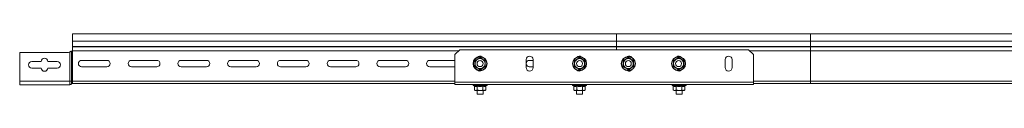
# Model space of a CAD drawing. Header units: millimetres. Extents: x 16 to 6312, y -8659 to -420.
# Tile 49 of 73: x 16 to 1006, y -481 to -420. Entities that reach past the tile are written whole.
import ezdxf

# ---------------------------------------------------------------- set-up
doc = ezdxf.new("R2010")
doc.units = ezdxf.units.MM

msp = doc.modelspace()

# ---------------------------------------------------------------- linework, layer by layer
at = {"color": 7, "linetype": 'Continuous', "lineweight": 15}
for p, q in [((616.47, -420.29), (69.47, -420.29)), ((69.47, -420.29), (69.47, -427.74)), ((811.47, -420.29), (616.47, -420.29)), ((616.47, -427.74), (616.47, -420.29)), ((1417.14, -420.29), (811.47, -420.29)), ((69.47, -427.74), (616.47, -427.74)), ((69.47, -427.74), (69.47, -433.05)), ((69.47, -433.42), (69.47, -433.05)), ((69.47, -433.05), (616.47, -433.05)), ((69.47, -433.42), (69.47, -437.29)), ((69.47, -433.42), (616.47, -433.42)), ((616.47, -433.05), (616.47, -427.74)), ((811.47, -427.74), (616.47, -427.74)), ((616.47, -433.42), (616.47, -433.05)), ((811.47, -433.05), (616.47, -433.05)), ((616.47, -436.29), (616.47, -433.42)), ((811.47, -433.42), (616.47, -433.42)), ((811.47, -427.74), (811.47, -433.05)), ((1413.64, -427.74), (811.47, -427.74)), ((811.47, -433.05), (811.47, -433.42)), ((1413.46, -433.05), (811.47, -433.05)), ((1413.12, -433.42), (811.47, -433.42)), ((811.47, -433.42), (811.47, -437.55)), ((65.65, -438.99), (16.47, -438.99)), ((16.47, -438.99), (16.47, -467.89)), ((66.79, -438.73), (67.32, -438.39)), ((66.79, -467.89), (66.79, -438.73)), ((68.57, -467.89), (68.57, -437.82)), ((68.98, -437.79), (69.47, -437.79)), ((69.47, -467.89), (69.47, -437.79)), ((458.97, -436.29), (453.97, -441.29)), ((453.97, -468.79), (453.97, -441.29)), ((748.97, -436.29), (458.97, -436.29)), ((753.97, -441.29), (748.97, -436.29)), ((753.97, -468.79), (753.97, -441.29)), ((811.47, -437.55), (811.47, -467.89)), ((1411.47, -437.55), (811.47, -437.55)), ((28.72, -448.24), (38.22, -448.24)), ((38.22, -454.74), (28.72, -454.74)), ((44.72, -448.24), (54.22, -448.24)), ((54.22, -454.74), (44.72, -454.74)), ((78.72, -447.04), (104.22, -447.04)), ((104.22, -453.54), (78.72, -453.54)), ((128.72, -447.04), (154.22, -447.04)), ((154.22, -453.54), (128.72, -453.54)), ((178.72, -447.04), (204.22, -447.04)), ((204.22, -453.54), (178.72, -453.54)), ((228.72, -447.04), (254.22, -447.04)), ((254.22, -453.54), (228.72, -453.54)), ((278.72, -447.04), (304.22, -447.04)), ((304.22, -453.54), (278.72, -453.54)), ((328.72, -447.04), (354.22, -447.04)), ((354.22, -453.54), (328.72, -453.54)), ((378.72, -447.04), (404.22, -447.04)), ((404.22, -453.54), (378.72, -453.54)), ((428.72, -447.04), (453.97, -447.04)), ((453.97, -453.54), (428.72, -453.54)), ((525.47, -454.29), (525.47, -446.29)), ((528.72, -447.04), (532.47, -447.04)), ((532.47, -453.54), (528.72, -453.54)), ((532.47, -446.29), (532.47, -454.29)), ((725.47, -454.29), (725.47, -446.29)), ((732.47, -446.29), (732.47, -454.29)), ((16.47, -467.89), (66.79, -467.89)), ((16.47, -467.89), (16.47, -471.49)), ((16.47, -471.49), (66.79, -471.49)), ((66.79, -471.49), (66.79, -467.89)), ((66.79, -467.89), (68.57, -467.89)), ((68.57, -470.69), (68.57, -467.89)), ((68.57, -467.89), (69.47, -467.89)), ((69.47, -467.89), (69.47, -470.29)), ((69.47, -470.29), (453.97, -470.29)), ((753.97, -468.79), (453.97, -468.79)), ((453.97, -471.29), (453.97, -468.79)), ((753.97, -471.29), (453.97, -471.29)), ((472.49, -472.39), (473.15, -472.63)), ((473.45, -473), (473.45, -476.69)), ((476.33, -473), (476.33, -476.69)), ((482.11, -473), (482.11, -476.69)), ((484.99, -473), (484.99, -476.69)), ((485.29, -472.63), (485.95, -472.39)), ((572.49, -472.39), (573.15, -472.63)), ((573.45, -473), (573.45, -476.69)), ((576.33, -473), (576.33, -476.69)), ((582.11, -473), (582.11, -476.69)), ((584.99, -473), (584.99, -476.69)), ((585.29, -472.63), (585.95, -472.39)), ((672.49, -472.39), (673.15, -472.63)), ((673.45, -473), (673.45, -476.69)), ((676.33, -473), (676.33, -476.69)), ((682.11, -473), (682.11, -476.69)), ((684.99, -473), (684.99, -476.69)), ((685.29, -472.63), (685.95, -472.39)), ((753.97, -471.29), (753.97, -468.79)), ((811.47, -470.29), (753.97, -470.29)), ((811.47, -467.89), (811.47, -470.29)), ((1411.19, -470.29), (811.47, -470.29)), ((473.45, -476.69), (474.22, -477.29)), ((474.22, -477.29), (474.89, -477.29)), ((479.22, -477.29), (474.89, -477.29)), ((476.22, -477.29), (476.22, -481.09)), ((476.22, -481.09), (482.22, -481.09)), ((479.22, -477.29), (483.55, -477.29)), ((482.22, -481.09), (482.22, -477.29)), ((483.55, -477.29), (484.22, -477.29)), ((484.22, -477.29), (484.99, -476.69)), ((573.45, -476.69), (574.22, -477.29)), ((574.22, -477.29), (574.89, -477.29)), ((579.22, -477.29), (574.89, -477.29)), ((576.22, -477.29), (576.22, -481.09)), ((576.22, -481.09), (582.22, -481.09)), ((579.22, -477.29), (583.55, -477.29)), ((582.22, -481.09), (582.22, -477.29)), ((583.55, -477.29), (584.22, -477.29)), ((584.22, -477.29), (584.99, -476.69)), ((673.45, -476.69), (674.22, -477.29)), ((674.22, -477.29), (674.89, -477.29)), ((679.22, -477.29), (674.89, -477.29)), ((676.22, -477.29), (676.22, -481.09)), ((676.22, -481.09), (682.22, -481.09)), ((679.22, -477.29), (683.55, -477.29)), ((682.22, -481.09), (682.22, -477.29)), ((683.55, -477.29), (684.22, -477.29)), ((684.22, -477.29), (684.99, -476.69))]:
    msp.add_line(p, q, dxfattribs=at)
at = {"color": 8, "linetype": 'Continuous', "lineweight": 15}
for p, q in [((811.47, -420.29), (811.47, -427.74)), ((69.4, -437.55), (457.71, -437.55)), ((811.47, -437.55), (750.23, -437.55)), ((69.47, -467.89), (453.97, -467.89)), ((479.22, -472.39), (472.49, -472.39)), ((485.95, -472.39), (479.22, -472.39)), ((579.22, -472.39), (572.49, -472.39)), ((585.95, -472.39), (579.22, -472.39)), ((679.22, -472.39), (672.49, -472.39)), ((685.95, -472.39), (679.22, -472.39)), ((811.47, -467.89), (753.97, -467.89)), ((1410.27, -467.89), (811.47, -467.89))]:
    msp.add_line(p, q, dxfattribs=at)
at = {"color": 7, "linetype": 'Continuous', "lineweight": 15}
for centre, radius in [((479.22, -450.29), 7.1), ((479.22, -450.29), 6.73), ((579.22, -450.29), 7.1), ((579.22, -450.29), 6.73), ((628.22, -450.29), 7.1), ((628.22, -450.29), 6.73), ((678.72, -450.29), 7.1), ((678.72, -450.29), 6.73), ((479.22, -450.29), 3), ((579.22, -450.29), 3), ((628.22, -450.29), 3), ((678.72, -450.29), 3)]:
    msp.add_circle(centre, radius, dxfattribs=at)
for centre, radius, start, end in [((41.47, -448.24), 3.25, 0, 180), ((65.65, -436.39), 2.6, 270, 295.80388), ((68.97, -437.29), 0.5, 270.14063, 328.66775), ((478.97, -446.29), 3.5, 55.54366, 131.60901), ((479.22, -450.29), 5, 60, 120), ((528.97, -446.29), 3.5, 0, 180), ((578.97, -446.29), 3.5, 55.5436, 131.60907), ((579.22, -450.29), 5, 60, 120), ((628.22, -450.29), 5, 60, 120), ((628.97, -446.29), 3.5, 38.67978, 120.08091), ((678.72, -450.29), 5, 60, 120), ((678.97, -446.29), 3.5, 48.391, 124.45634), ((728.97, -446.29), 3.5, 0, 180), ((28.72, -451.49), 3.25, 90, 270), ((41.47, -454.74), 3.25, 180, 360), ((54.22, -451.49), 3.25, 270, 90), ((78.72, -450.29), 3.25, 90, 270), ((104.22, -450.29), 3.25, 270, 90), ((128.72, -450.29), 3.25, 90, 270), ((154.22, -450.29), 3.25, 270, 90), ((178.72, -450.29), 3.25, 90, 270), ((204.22, -450.29), 3.25, 270, 90), ((228.72, -450.29), 3.25, 90, 270), ((254.22, -450.29), 3.25, 270, 90), ((278.72, -450.29), 3.25, 90, 270), ((304.22, -450.29), 3.25, 270, 90), ((328.72, -450.29), 3.25, 90, 270), ((354.22, -450.29), 3.25, 270, 90), ((378.72, -450.29), 3.25, 90, 270), ((404.22, -450.29), 3.25, 270, 90), ((428.72, -450.29), 3.25, 90, 270), ((479.22, -450.29), 5, 120, 180), ((479.22, -450.29), 5, 180, 240), ((479.22, -450.29), 5, 240, 300), ((479.22, -450.29), 5, 0, 60), ((479.22, -450.29), 5, 300, 0), ((528.72, -450.29), 3.25, 90, 270), ((528.97, -454.29), 3.5, 180, 0), ((579.22, -450.29), 5, 120, 180), ((579.22, -450.29), 5, 180, 240), ((579.22, -450.29), 5, 240, 300), ((579.22, -450.29), 5, 0, 60), ((579.22, -450.29), 5, 300, 0), ((628.22, -450.29), 5, 120, 180), ((628.22, -450.29), 5, 180, 240), ((628.22, -450.29), 5, 240, 300), ((628.22, -450.29), 5, 0, 60), ((628.22, -450.29), 5, 300, 0), ((678.72, -450.29), 5, 120, 180), ((678.72, -450.29), 5, 180, 240), ((678.72, -450.29), 5, 240, 300), ((678.72, -450.29), 5, 0, 60), ((678.72, -450.29), 5, 300, 0), ((728.97, -454.29), 3.5, 180, 0), ((478.97, -454.29), 3.5, 228.391, 304.45633), ((578.97, -454.29), 3.5, 228.391, 304.45633), ((628.97, -454.29), 3.5, 239.91909, 321.32022), ((678.97, -454.29), 3.5, 235.54361, 311.60905), ((66.79, -469.09), 2.4, 270, 318.18969), ((69.47, -471.49), 1.2, 90, 138.18969), ((472.69, -471.86), 0.567, 90, 250), ((485.75, -471.86), 0.567, 290, 90), ((572.69, -471.86), 0.567, 90, 250), ((585.75, -471.86), 0.567, 290, 90), ((672.69, -471.86), 0.567, 90, 250), ((685.75, -471.86), 0.567, 290, 90)]:
    msp.add_arc(centre, radius, start, end, dxfattribs=at)
for points, knots in [([(67.32, -438.39), (67.49, -438.26), (67.85, -438.01), (68.3, -437.87), (68.51, -437.83), (68.57, -437.82)], [0, 0, 0, 0, 0.415393, 0.827766, 1, 1, 1, 1]), ([(68.57, -437.82), (68.67, -437.81), (68.79, -437.79), (68.94, -437.79), (68.98, -437.79)], [0, 0, 0, 0, 0.782747, 1, 1, 1, 1]), ([(69.4, -437.55), (69.42, -437.5), (69.46, -437.42), (69.47, -437.32), (69.47, -437.29)], [0, 0, 0, 0, 0.614409, 1, 1, 1, 1]), ([(473.97, -447.26), (474.17, -447.14), (475.2, -446.56), (476.98, -445.54), (478.51, -444.64), (479.22, -444.22)], [0, 0, 0, 0, 0.118081, 0.59225, 1, 1, 1, 1]), ([(476.72, -445.96), (477.4, -445.56), (478.26, -445.07), (479.06, -444.61), (479.22, -444.52)], [0, 0, 0, 0, 0.8014586, 1, 1, 1, 1]), ([(479.22, -444.22), (479.22, -444.22), (479.22, -444.27), (479.22, -444.35), (479.22, -444.44), (479.22, -444.5), (479.22, -444.51), (479.22, -444.52)], [0, 0, 0, 0, 0.007931, 0.267532, 0.528551, 0.763843, 1, 1, 1, 1]), ([(479.22, -444.22), (479.42, -444.34), (480.44, -444.94), (482.21, -445.98), (483.76, -446.85), (484.47, -447.26)], [0, 0, 0, 0, 0.118087, 0.592256, 1, 1, 1, 1]), ([(479.22, -444.52), (479.96, -444.94), (480.78, -445.41), (481.63, -445.91), (481.72, -445.96)], [0, 0, 0, 0, 0.8960467, 1, 1, 1, 1]), ([(573.97, -447.26), (574.17, -447.14), (575.2, -446.56), (576.98, -445.54), (578.51, -444.64), (579.22, -444.22)], [0, 0, 0, 0, 0.118081, 0.59225, 1, 1, 1, 1]), ([(576.72, -445.96), (577.4, -445.56), (578.26, -445.07), (579.06, -444.61), (579.22, -444.52)], [0, 0, 0, 0, 0.8014586, 1, 1, 1, 1]), ([(579.22, -444.22), (579.22, -444.22), (579.22, -444.27), (579.22, -444.35), (579.22, -444.44), (579.22, -444.5), (579.22, -444.51), (579.22, -444.52)], [0, 0, 0, 0, 0.007931, 0.267532, 0.528551, 0.763843, 1, 1, 1, 1]), ([(579.22, -444.22), (579.42, -444.34), (580.44, -444.94), (582.21, -445.98), (583.76, -446.85), (584.47, -447.26)], [0, 0, 0, 0, 0.118087, 0.592256, 1, 1, 1, 1]), ([(579.22, -444.52), (579.96, -444.94), (580.78, -445.41), (581.63, -445.91), (581.72, -445.96)], [0, 0, 0, 0, 0.8960467, 1, 1, 1, 1]), ([(622.97, -447.26), (623.17, -447.14), (624.2, -446.56), (625.98, -445.54), (627.51, -444.64), (628.22, -444.22)], [0, 0, 0, 0, 0.118083, 0.592259, 1, 1, 1, 1]), ([(625.72, -445.96), (626.41, -445.56), (627.26, -445.07), (628.06, -444.61), (628.22, -444.52)], [0, 0, 0, 0, 0.801485, 1, 1, 1, 1]), ([(628.22, -444.22), (628.22, -444.22), (628.22, -444.27), (628.22, -444.35), (628.22, -444.44), (628.22, -444.5), (628.22, -444.51), (628.22, -444.52)], [0, 0, 0, 0, 0.007931, 0.267532, 0.528551, 0.763843, 1, 1, 1, 1]), ([(628.22, -444.22), (628.42, -444.34), (629.44, -444.94), (631.21, -445.98), (632.76, -446.85), (633.47, -447.26)], [0, 0, 0, 0, 0.118085, 0.592263, 1, 1, 1, 1]), ([(628.22, -444.52), (628.96, -444.94), (629.78, -445.41), (630.63, -445.91), (630.72, -445.96)], [0, 0, 0, 0, 0.8960154, 1, 1, 1, 1]), ([(673.47, -447.26), (673.67, -447.14), (674.7, -446.56), (676.48, -445.54), (678.01, -444.64), (678.72, -444.22)], [0, 0, 0, 0, 0.118083, 0.592259, 1, 1, 1, 1]), ([(676.22, -445.96), (676.91, -445.56), (677.76, -445.07), (678.56, -444.61), (678.72, -444.52)], [0, 0, 0, 0, 0.801485, 1, 1, 1, 1]), ([(678.72, -444.22), (678.72, -444.22), (678.72, -444.27), (678.72, -444.35), (678.72, -444.44), (678.72, -444.5), (678.72, -444.51), (678.72, -444.52)], [0, 0, 0, 0, 0.007931, 0.267532, 0.528551, 0.763843, 1, 1, 1, 1]), ([(678.72, -444.22), (678.92, -444.34), (679.94, -444.94), (681.71, -445.98), (683.26, -446.85), (683.97, -447.26)], [0, 0, 0, 0, 0.118085, 0.592263, 1, 1, 1, 1]), ([(678.72, -444.52), (679.46, -444.94), (680.28, -445.41), (681.13, -445.91), (681.22, -445.96)], [0, 0, 0, 0, 0.8960154, 1, 1, 1, 1]), ([(473.97, -453.32), (473.97, -453.09), (473.97, -452.38), (473.98, -451.18), (473.98, -449.8), (473.98, -448.48), (473.97, -447.67), (473.97, -447.26)], [0, 0, 0, 0, 0.117986, 0.354132, 0.592326, 0.795595, 1, 1, 1, 1]), ([(473.97, -447.26), (473.97, -447.26), (474, -447.28), (474.07, -447.32), (474.15, -447.36), (474.21, -447.4), (474.22, -447.4), (474.22, -447.4)], [0, 0, 0, 0, 0.008097, 0.267523, 0.528582, 0.763862, 1, 1, 1, 1]), ([(473.97, -453.32), (473.97, -453.32), (474, -453.3), (474.07, -453.26), (474.15, -453.21), (474.21, -453.18), (474.22, -453.18), (474.22, -453.18)], [0, 0, 0, 0, 0.008043, 0.267521, 0.528581, 0.763861, 1, 1, 1, 1]), ([(479.22, -456.35), (479.02, -456.23), (477.99, -455.63), (476.23, -454.6), (474.68, -453.73), (473.97, -453.32)], [0, 0, 0, 0, 0.118085, 0.592263, 1, 1, 1, 1]), ([(474.22, -447.4), (474.96, -446.98), (475.78, -446.5), (476.63, -446.01), (476.72, -445.96)], [0, 0, 0, 0, 0.896056, 1, 1, 1, 1]), ([(474.22, -450.29), (474.22, -450.14), (474.22, -449.19), (474.22, -448.22), (474.22, -447.43), (474.22, -447.4)], [0, 0, 0, 0, 0.148488, 0.96557, 1, 1, 1, 1]), ([(474.22, -453.18), (474.22, -452.93), (474.22, -452.01), (474.22, -451.02), (474.22, -450.29)], [0, 0, 0, 0, 0.263256, 1, 1, 1, 1]), ([(476.72, -454.62), (476.03, -454.22), (475.18, -453.73), (474.38, -453.27), (474.22, -453.18)], [0, 0, 0, 0, 0.801485, 1, 1, 1, 1]), ([(479.22, -456.06), (478.48, -455.64), (477.66, -455.16), (476.81, -454.67), (476.72, -454.62)], [0, 0, 0, 0, 0.8960245, 1, 1, 1, 1]), ([(484.47, -453.32), (484.27, -453.44), (483.23, -454.02), (481.46, -455.04), (479.93, -455.94), (479.22, -456.35)], [0, 0, 0, 0, 0.1180828, 0.5922644, 1, 1, 1, 1]), ([(481.72, -454.62), (481.03, -455.01), (480.18, -455.51), (479.38, -455.97), (479.22, -456.06)], [0, 0, 0, 0, 0.801483, 1, 1, 1, 1]), ([(481.72, -445.96), (482.4, -446.35), (483.26, -446.85), (484.06, -447.31), (484.22, -447.4)], [0, 0, 0, 0, 0.801457, 1, 1, 1, 1]), ([(484.22, -453.18), (483.48, -453.6), (482.66, -454.07), (481.81, -454.57), (481.72, -454.62)], [0, 0, 0, 0, 0.8960154, 1, 1, 1, 1]), ([(484.22, -447.4), (484.22, -447.4), (484.23, -447.4), (484.29, -447.36), (484.37, -447.32), (484.43, -447.28), (484.47, -447.26), (484.47, -447.26)], [0, 0, 0, 0, 0.236176, 0.471492, 0.732446, 0.992094, 1, 1, 1, 1]), ([(484.22, -450.29), (484.22, -450.14), (484.22, -449.19), (484.22, -448.22), (484.22, -447.43), (484.22, -447.4)], [0, 0, 0, 0, 0.148488, 0.96557, 1, 1, 1, 1]), ([(484.22, -453.18), (484.22, -452.93), (484.22, -452.01), (484.22, -451.02), (484.22, -450.29)], [0, 0, 0, 0, 0.263256, 1, 1, 1, 1]), ([(484.22, -453.18), (484.22, -453.18), (484.23, -453.18), (484.29, -453.21), (484.37, -453.26), (484.43, -453.3), (484.47, -453.32), (484.47, -453.32)], [0, 0, 0, 0, 0.236177, 0.471494, 0.732449, 0.99215, 1, 1, 1, 1]), ([(484.47, -447.26), (484.47, -447.49), (484.46, -448.68), (484.45, -450.72), (484.47, -452.5), (484.47, -453.32)], [0, 0, 0, 0, 0.118082, 0.592258, 1, 1, 1, 1]), ([(573.97, -453.32), (573.97, -453.09), (573.97, -452.38), (573.98, -451.18), (573.98, -449.8), (573.98, -448.48), (573.97, -447.67), (573.97, -447.26)], [0, 0, 0, 0, 0.117986, 0.354132, 0.592326, 0.795595, 1, 1, 1, 1]), ([(573.97, -447.26), (573.97, -447.26), (574, -447.28), (574.07, -447.32), (574.15, -447.36), (574.21, -447.4), (574.22, -447.4), (574.22, -447.4)], [0, 0, 0, 0, 0.007906, 0.267531, 0.52861, 0.763808, 1, 1, 1, 1]), ([(573.97, -453.32), (573.97, -453.32), (574, -453.3), (574.07, -453.26), (574.15, -453.21), (574.21, -453.18), (574.22, -453.18), (574.22, -453.18)], [0, 0, 0, 0, 0.00785, 0.267529, 0.528608, 0.763807, 1, 1, 1, 1]), ([(579.22, -456.35), (579.02, -456.23), (577.99, -455.63), (576.23, -454.6), (574.68, -453.73), (573.97, -453.32)], [0, 0, 0, 0, 0.118085, 0.592263, 1, 1, 1, 1]), ([(574.22, -447.4), (574.96, -446.98), (575.78, -446.5), (576.63, -446.01), (576.72, -445.96)], [0, 0, 0, 0, 0.896056, 1, 1, 1, 1]), ([(574.22, -450.29), (574.22, -450.14), (574.22, -449.19), (574.22, -448.22), (574.22, -447.43), (574.22, -447.4)], [0, 0, 0, 0, 0.148488, 0.96557, 1, 1, 1, 1]), ([(574.22, -453.18), (574.22, -452.93), (574.22, -452.01), (574.22, -451.02), (574.22, -450.29)], [0, 0, 0, 0, 0.263256, 1, 1, 1, 1]), ([(576.72, -454.62), (576.03, -454.22), (575.18, -453.73), (574.38, -453.27), (574.22, -453.18)], [0, 0, 0, 0, 0.801485, 1, 1, 1, 1]), ([(579.22, -456.06), (578.48, -455.64), (577.66, -455.16), (576.81, -454.67), (576.72, -454.62)], [0, 0, 0, 0, 0.8960245, 1, 1, 1, 1]), ([(584.47, -453.32), (584.27, -453.44), (583.23, -454.02), (581.46, -455.04), (579.93, -455.94), (579.22, -456.35)], [0, 0, 0, 0, 0.1180828, 0.5922644, 1, 1, 1, 1]), ([(581.72, -454.62), (581.03, -455.01), (580.18, -455.51), (579.38, -455.97), (579.22, -456.06)], [0, 0, 0, 0, 0.801483, 1, 1, 1, 1]), ([(581.72, -445.96), (582.4, -446.35), (583.26, -446.85), (584.06, -447.31), (584.22, -447.4)], [0, 0, 0, 0, 0.801457, 1, 1, 1, 1]), ([(584.22, -453.18), (583.48, -453.6), (582.66, -454.07), (581.81, -454.57), (581.72, -454.62)], [0, 0, 0, 0, 0.8960154, 1, 1, 1, 1]), ([(584.22, -447.4), (584.22, -447.4), (584.23, -447.4), (584.29, -447.36), (584.37, -447.32), (584.43, -447.28), (584.47, -447.26), (584.47, -447.26)], [0, 0, 0, 0, 0.236164, 0.471371, 0.732459, 0.992094, 1, 1, 1, 1]), ([(584.22, -450.29), (584.22, -450.14), (584.22, -449.19), (584.22, -448.22), (584.22, -447.43), (584.22, -447.4)], [0, 0, 0, 0, 0.148488, 0.96557, 1, 1, 1, 1]), ([(584.22, -453.18), (584.22, -452.93), (584.22, -452.01), (584.22, -451.02), (584.22, -450.29)], [0, 0, 0, 0, 0.263256, 1, 1, 1, 1]), ([(584.22, -453.18), (584.22, -453.18), (584.23, -453.18), (584.29, -453.21), (584.37, -453.26), (584.43, -453.3), (584.47, -453.32), (584.47, -453.32)], [0, 0, 0, 0, 0.236165, 0.471372, 0.732462, 0.99215, 1, 1, 1, 1]), ([(584.47, -447.26), (584.47, -447.49), (584.46, -448.68), (584.45, -450.72), (584.47, -452.5), (584.47, -453.32)], [0, 0, 0, 0, 0.118082, 0.592258, 1, 1, 1, 1]), ([(622.97, -453.32), (622.97, -453.09), (622.97, -452.38), (622.98, -451.18), (622.98, -449.8), (622.98, -448.48), (622.97, -447.67), (622.97, -447.26)], [0, 0, 0, 0, 0.1179863, 0.3541324, 0.5923256, 0.7955952, 1, 1, 1, 1]), ([(622.97, -447.26), (622.97, -447.26), (623, -447.28), (623.07, -447.32), (623.15, -447.36), (623.21, -447.4), (623.22, -447.4), (623.22, -447.4)], [0, 0, 0, 0, 0.007906, 0.267541, 0.528629, 0.763836, 1, 1, 1, 1]), ([(622.97, -453.32), (622.97, -453.32), (623, -453.3), (623.07, -453.26), (623.15, -453.21), (623.21, -453.18), (623.22, -453.18), (623.22, -453.18)], [0, 0, 0, 0, 0.00785, 0.267538, 0.528628, 0.763835, 1, 1, 1, 1]), ([(628.22, -456.35), (628.02, -456.23), (626.99, -455.63), (625.23, -454.6), (623.68, -453.73), (622.97, -453.32)], [0, 0, 0, 0, 0.118087, 0.592256, 1, 1, 1, 1]), ([(623.22, -447.4), (623.96, -446.98), (624.78, -446.5), (625.63, -446.01), (625.72, -445.96)], [0, 0, 0, 0, 0.8960245, 1, 1, 1, 1]), ([(623.22, -450.29), (623.22, -450.14), (623.22, -449.19), (623.22, -448.22), (623.22, -447.43), (623.22, -447.4)], [0, 0, 0, 0, 0.148488, 0.96557, 1, 1, 1, 1]), ([(623.22, -453.18), (623.22, -452.93), (623.22, -452.01), (623.22, -451.02), (623.22, -450.29)], [0, 0, 0, 0, 0.263256, 1, 1, 1, 1]), ([(625.72, -454.62), (625.03, -454.22), (624.18, -453.73), (623.38, -453.27), (623.22, -453.18)], [0, 0, 0, 0, 0.8014586, 1, 1, 1, 1]), ([(628.22, -456.06), (627.48, -455.64), (626.66, -455.16), (625.81, -454.67), (625.72, -454.62)], [0, 0, 0, 0, 0.896056, 1, 1, 1, 1]), ([(633.47, -453.32), (633.27, -453.44), (632.23, -454.02), (630.46, -455.04), (628.93, -455.94), (628.22, -456.35)], [0, 0, 0, 0, 0.118081, 0.592254, 1, 1, 1, 1]), ([(630.72, -454.62), (630.03, -455.01), (629.18, -455.51), (628.38, -455.97), (628.22, -456.06)], [0, 0, 0, 0, 0.801457, 1, 1, 1, 1]), ([(630.72, -445.96), (631.41, -446.35), (632.26, -446.85), (633.06, -447.31), (633.22, -447.4)], [0, 0, 0, 0, 0.801483, 1, 1, 1, 1]), ([(633.22, -453.18), (632.48, -453.6), (631.66, -454.07), (630.81, -454.57), (630.72, -454.62)], [0, 0, 0, 0, 0.8960467, 1, 1, 1, 1]), ([(633.22, -447.4), (633.22, -447.4), (633.23, -447.4), (633.29, -447.36), (633.37, -447.32), (633.43, -447.28), (633.47, -447.26), (633.47, -447.26)], [0, 0, 0, 0, 0.236192, 0.47139, 0.732469, 0.992094, 1, 1, 1, 1]), ([(633.22, -450.29), (633.22, -450.14), (633.22, -449.19), (633.22, -448.22), (633.22, -447.43), (633.22, -447.4)], [0, 0, 0, 0, 0.148488, 0.96557, 1, 1, 1, 1]), ([(633.22, -453.18), (633.22, -452.93), (633.22, -452.01), (633.22, -451.02), (633.22, -450.29)], [0, 0, 0, 0, 0.263256, 1, 1, 1, 1]), ([(633.22, -453.18), (633.22, -453.18), (633.23, -453.18), (633.29, -453.21), (633.37, -453.26), (633.43, -453.3), (633.47, -453.32), (633.47, -453.32)], [0, 0, 0, 0, 0.236193, 0.471392, 0.732471, 0.99215, 1, 1, 1, 1]), ([(633.47, -447.26), (633.47, -447.49), (633.46, -448.68), (633.45, -450.72), (633.47, -452.5), (633.47, -453.32)], [0, 0, 0, 0, 0.118082, 0.592258, 1, 1, 1, 1]), ([(673.47, -453.32), (673.47, -453.09), (673.47, -452.38), (673.48, -451.18), (673.48, -449.8), (673.48, -448.48), (673.47, -447.67), (673.47, -447.26)], [0, 0, 0, 0, 0.117986, 0.354132, 0.592326, 0.795595, 1, 1, 1, 1]), ([(673.47, -447.26), (673.47, -447.26), (673.5, -447.28), (673.57, -447.32), (673.65, -447.36), (673.71, -447.4), (673.72, -447.4), (673.72, -447.4)], [0, 0, 0, 0, 0.007906, 0.267554, 0.528508, 0.763824, 1, 1, 1, 1]), ([(673.47, -453.32), (673.47, -453.32), (673.5, -453.3), (673.57, -453.26), (673.65, -453.21), (673.71, -453.18), (673.72, -453.18), (673.72, -453.18)], [0, 0, 0, 0, 0.00785, 0.267551, 0.528506, 0.763823, 1, 1, 1, 1]), ([(678.72, -456.35), (678.52, -456.23), (677.49, -455.63), (675.73, -454.6), (674.18, -453.73), (673.47, -453.32)], [0, 0, 0, 0, 0.118087, 0.592256, 1, 1, 1, 1]), ([(673.72, -447.4), (674.46, -446.98), (675.28, -446.5), (676.13, -446.01), (676.22, -445.96)], [0, 0, 0, 0, 0.8960245, 1, 1, 1, 1]), ([(673.72, -450.29), (673.72, -450.14), (673.72, -449.19), (673.72, -448.22), (673.72, -447.43), (673.72, -447.4)], [0, 0, 0, 0, 0.148488, 0.96557, 1, 1, 1, 1]), ([(673.72, -453.18), (673.72, -452.93), (673.72, -452.01), (673.72, -451.02), (673.72, -450.29)], [0, 0, 0, 0, 0.263256, 1, 1, 1, 1]), ([(676.22, -454.62), (675.53, -454.22), (674.68, -453.73), (673.88, -453.27), (673.72, -453.18)], [0, 0, 0, 0, 0.8014586, 1, 1, 1, 1]), ([(678.72, -456.06), (677.98, -455.64), (677.16, -455.16), (676.31, -454.67), (676.22, -454.62)], [0, 0, 0, 0, 0.896056, 1, 1, 1, 1]), ([(683.97, -453.32), (683.77, -453.44), (682.73, -454.02), (680.96, -455.04), (679.43, -455.94), (678.72, -456.35)], [0, 0, 0, 0, 0.118081, 0.592254, 1, 1, 1, 1]), ([(681.22, -454.62), (680.53, -455.01), (679.68, -455.51), (678.88, -455.97), (678.72, -456.06)], [0, 0, 0, 0, 0.801457, 1, 1, 1, 1]), ([(681.22, -445.96), (681.91, -446.35), (682.76, -446.85), (683.56, -447.31), (683.72, -447.4)], [0, 0, 0, 0, 0.801483, 1, 1, 1, 1]), ([(683.72, -453.18), (682.98, -453.6), (682.16, -454.07), (681.31, -454.57), (681.22, -454.62)], [0, 0, 0, 0, 0.8960467, 1, 1, 1, 1]), ([(683.72, -447.4), (683.72, -447.4), (683.73, -447.4), (683.79, -447.36), (683.87, -447.32), (683.93, -447.28), (683.97, -447.26), (683.97, -447.26)], [0, 0, 0, 0, 0.236138, 0.471418, 0.732477, 0.991903, 1, 1, 1, 1]), ([(683.72, -450.29), (683.72, -450.14), (683.72, -449.19), (683.72, -448.22), (683.72, -447.43), (683.72, -447.4)], [0, 0, 0, 0, 0.148488, 0.96557, 1, 1, 1, 1]), ([(683.72, -453.18), (683.72, -452.93), (683.72, -452.01), (683.72, -451.02), (683.72, -450.29)], [0, 0, 0, 0, 0.263256, 1, 1, 1, 1]), ([(683.72, -453.18), (683.72, -453.18), (683.73, -453.18), (683.79, -453.21), (683.87, -453.26), (683.93, -453.3), (683.97, -453.32), (683.97, -453.32)], [0, 0, 0, 0, 0.236139, 0.471419, 0.732479, 0.991957, 1, 1, 1, 1]), ([(683.97, -447.26), (683.97, -447.49), (683.96, -448.68), (683.95, -450.72), (683.97, -452.5), (683.97, -453.32)], [0, 0, 0, 0, 0.118082, 0.592258, 1, 1, 1, 1]), ([(479.22, -456.06), (479.22, -456.07), (479.22, -456.08), (479.22, -456.14), (479.22, -456.23), (479.22, -456.31), (479.22, -456.35), (479.22, -456.35)], [0, 0, 0, 0, 0.236187, 0.47143, 0.732458, 0.992069, 1, 1, 1, 1]), ([(579.22, -456.06), (579.22, -456.07), (579.22, -456.08), (579.22, -456.14), (579.22, -456.23), (579.22, -456.31), (579.22, -456.35), (579.22, -456.35)], [0, 0, 0, 0, 0.236187, 0.47143, 0.732458, 0.992069, 1, 1, 1, 1]), ([(628.22, -456.06), (628.22, -456.07), (628.22, -456.08), (628.22, -456.14), (628.22, -456.23), (628.22, -456.31), (628.22, -456.35), (628.22, -456.35)], [0, 0, 0, 0, 0.236187, 0.47143, 0.732458, 0.992069, 1, 1, 1, 1]), ([(678.72, -456.06), (678.72, -456.07), (678.72, -456.08), (678.72, -456.14), (678.72, -456.23), (678.72, -456.31), (678.72, -456.35), (678.72, -456.35)], [0, 0, 0, 0, 0.236187, 0.47143, 0.732458, 0.992069, 1, 1, 1, 1]), ([(473.15, -472.63), (473.27, -472.67), (473.87, -472.88), (474.91, -473.03), (475.78, -472.75), (476.19, -472.63)], [0, 0, 0, 0, 0.118084, 0.592254, 1, 1, 1, 1]), ([(473.15, -472.63), (473.15, -472.63), (473.2, -472.65), (473.28, -472.69), (473.37, -472.78), (473.43, -472.88), (473.44, -472.96), (473.45, -473)], [0, 0, 0, 0, 0.00782, 0.267476, 0.528583, 0.763721, 1, 1, 1, 1]), ([(476.33, -473), (475.86, -473.14), (474.9, -473.4), (473.93, -473.14), (473.45, -473)], [0, 0, 0, 0, 0.492147, 1, 1, 1, 1]), ([(476.19, -472.63), (476.42, -472.67), (477.61, -472.88), (479.66, -473.03), (481.43, -472.75), (482.25, -472.63)], [0, 0, 0, 0, 0.1180806, 0.5922576, 1, 1, 1, 1]), ([(476.33, -473), (476.33, -472.96), (476.33, -472.88), (476.29, -472.78), (476.25, -472.69), (476.21, -472.64), (476.19, -472.63), (476.19, -472.63)], [0, 0, 0, 0, 0.23629, 0.471433, 0.73252, 0.991999, 1, 1, 1, 1]), ([(482.11, -473), (481.16, -473.14), (479.23, -473.4), (477.31, -473.14), (476.33, -473)], [0, 0, 0, 0, 0.492158, 1, 1, 1, 1]), ([(482.11, -473), (482.11, -472.96), (482.11, -472.88), (482.14, -472.78), (482.19, -472.69), (482.23, -472.64), (482.25, -472.63), (482.25, -472.63)], [0, 0, 0, 0, 0.23629, 0.471433, 0.73252, 0.991999, 1, 1, 1, 1]), ([(484.99, -473), (484.52, -473.14), (483.56, -473.4), (482.59, -473.14), (482.11, -473)], [0, 0, 0, 0, 0.492152, 1, 1, 1, 1]), ([(482.25, -472.63), (482.37, -472.67), (482.95, -472.88), (483.97, -473.03), (484.87, -472.75), (485.29, -472.63)], [0, 0, 0, 0, 0.11808, 0.592259, 1, 1, 1, 1]), ([(484.99, -473), (485, -472.96), (485.01, -472.88), (485.07, -472.78), (485.16, -472.69), (485.24, -472.64), (485.28, -472.63), (485.29, -472.63)], [0, 0, 0, 0, 0.236308, 0.471433, 0.732525, 0.991958, 1, 1, 1, 1]), ([(573.15, -472.63), (573.27, -472.67), (573.87, -472.88), (574.91, -473.03), (575.78, -472.75), (576.19, -472.63)], [0, 0, 0, 0, 0.118084, 0.592254, 1, 1, 1, 1]), ([(573.15, -472.63), (573.15, -472.63), (573.2, -472.65), (573.28, -472.69), (573.37, -472.78), (573.43, -472.88), (573.44, -472.96), (573.45, -473)], [0, 0, 0, 0, 0.00782, 0.267476, 0.528583, 0.763721, 1, 1, 1, 1]), ([(576.33, -473), (575.86, -473.14), (574.9, -473.4), (573.93, -473.14), (573.45, -473)], [0, 0, 0, 0, 0.492147, 1, 1, 1, 1]), ([(576.19, -472.63), (576.42, -472.67), (577.61, -472.88), (579.66, -473.03), (581.43, -472.75), (582.25, -472.63)], [0, 0, 0, 0, 0.1180806, 0.5922576, 1, 1, 1, 1]), ([(576.33, -473), (576.33, -472.96), (576.33, -472.88), (576.29, -472.78), (576.25, -472.69), (576.21, -472.64), (576.19, -472.63), (576.19, -472.63)], [0, 0, 0, 0, 0.236291, 0.471435, 0.732523, 0.992108, 1, 1, 1, 1]), ([(582.11, -473), (581.16, -473.14), (579.23, -473.4), (577.31, -473.14), (576.33, -473)], [0, 0, 0, 0, 0.492148, 1, 1, 1, 1]), ([(582.11, -473), (582.11, -472.96), (582.11, -472.88), (582.14, -472.78), (582.19, -472.69), (582.23, -472.64), (582.25, -472.63), (582.25, -472.63)], [0, 0, 0, 0, 0.236306, 0.471444, 0.732525, 0.991999, 1, 1, 1, 1]), ([(584.99, -473), (584.52, -473.14), (583.56, -473.4), (582.59, -473.14), (582.11, -473)], [0, 0, 0, 0, 0.492147, 1, 1, 1, 1]), ([(582.25, -472.63), (582.37, -472.67), (582.95, -472.88), (583.97, -473.03), (584.87, -472.75), (585.29, -472.63)], [0, 0, 0, 0, 0.1180815, 0.592255, 1, 1, 1, 1]), ([(584.99, -473), (585, -472.96), (585.01, -472.88), (585.07, -472.78), (585.16, -472.69), (585.24, -472.65), (585.28, -472.63), (585.29, -472.63)], [0, 0, 0, 0, 0.236279, 0.471417, 0.732524, 0.99218, 1, 1, 1, 1]), ([(673.15, -472.63), (673.27, -472.67), (673.87, -472.88), (674.91, -473.03), (675.78, -472.75), (676.19, -472.63)], [0, 0, 0, 0, 0.118075, 0.59226, 1, 1, 1, 1]), ([(673.15, -472.63), (673.15, -472.63), (673.2, -472.65), (673.28, -472.69), (673.37, -472.78), (673.43, -472.88), (673.44, -472.96), (673.45, -473)], [0, 0, 0, 0, 0.00782, 0.267476, 0.528583, 0.763721, 1, 1, 1, 1]), ([(676.33, -473), (675.86, -473.14), (674.9, -473.4), (673.93, -473.14), (673.45, -473)], [0, 0, 0, 0, 0.492158, 1, 1, 1, 1]), ([(676.19, -472.63), (676.42, -472.67), (677.61, -472.88), (679.66, -473.03), (681.43, -472.75), (682.25, -472.63)], [0, 0, 0, 0, 0.1181, 0.592257, 1, 1, 1, 1]), ([(676.33, -473), (676.33, -472.96), (676.33, -472.88), (676.29, -472.78), (676.25, -472.69), (676.21, -472.64), (676.19, -472.63), (676.19, -472.63)], [0, 0, 0, 0, 0.23627, 0.471393, 0.732542, 0.991999, 1, 1, 1, 1]), ([(682.11, -473), (681.16, -473.14), (679.23, -473.4), (677.31, -473.14), (676.33, -473)], [0, 0, 0, 0, 0.492148, 1, 1, 1, 1]), ([(682.11, -473), (682.11, -472.96), (682.11, -472.88), (682.14, -472.78), (682.19, -472.69), (682.23, -472.64), (682.25, -472.63), (682.25, -472.63)], [0, 0, 0, 0, 0.236291, 0.471435, 0.732523, 0.992108, 1, 1, 1, 1]), ([(684.99, -473), (684.52, -473.14), (683.56, -473.4), (682.59, -473.14), (682.11, -473)], [0, 0, 0, 0, 0.492147, 1, 1, 1, 1]), ([(682.25, -472.63), (682.37, -472.67), (682.95, -472.88), (683.97, -473.03), (684.87, -472.75), (685.29, -472.63)], [0, 0, 0, 0, 0.11809, 0.592259, 1, 1, 1, 1]), ([(684.99, -473), (685, -472.96), (685.01, -472.88), (685.07, -472.78), (685.16, -472.69), (685.24, -472.65), (685.28, -472.63), (685.29, -472.63)], [0, 0, 0, 0, 0.236279, 0.471417, 0.732524, 0.99218, 1, 1, 1, 1]), ([(473.45, -476.69), (473.87, -476.97), (474.34, -477.27), (474.84, -477.29), (474.89, -477.29)], [0, 0, 0, 0, 0.8960302, 1, 1, 1, 1]), ([(474.89, -477.29), (475.28, -477.21), (475.78, -477.11), (476.24, -476.76), (476.33, -476.69)], [0, 0, 0, 0, 0.801462, 1, 1, 1, 1]), ([(479.22, -477.29), (479.07, -477.29), (478.12, -477.27), (477.15, -477), (476.36, -476.7), (476.33, -476.69)], [0, 0, 0, 0, 0.148488, 0.9655886, 1, 1, 1, 1]), ([(482.11, -476.69), (481.86, -476.78), (480.94, -477.13), (479.95, -477.22), (479.22, -477.29)], [0, 0, 0, 0, 0.2632757, 1, 1, 1, 1]), ([(482.11, -476.69), (482.53, -476.97), (483.01, -477.27), (483.5, -477.29), (483.55, -477.29)], [0, 0, 0, 0, 0.8960302, 1, 1, 1, 1]), ([(483.55, -477.29), (483.95, -477.21), (484.44, -477.11), (484.9, -476.76), (484.99, -476.69)], [0, 0, 0, 0, 0.801477, 1, 1, 1, 1]), ([(573.45, -476.69), (573.87, -476.97), (574.34, -477.27), (574.84, -477.29), (574.89, -477.29)], [0, 0, 0, 0, 0.8960302, 1, 1, 1, 1]), ([(574.89, -477.29), (575.28, -477.21), (575.78, -477.11), (576.24, -476.76), (576.33, -476.69)], [0, 0, 0, 0, 0.801462, 1, 1, 1, 1]), ([(579.22, -477.29), (579.07, -477.29), (578.12, -477.27), (577.15, -477), (576.36, -476.7), (576.33, -476.69)], [0, 0, 0, 0, 0.148488, 0.9655886, 1, 1, 1, 1]), ([(582.11, -476.69), (581.86, -476.78), (580.94, -477.13), (579.95, -477.22), (579.22, -477.29)], [0, 0, 0, 0, 0.263248, 1, 1, 1, 1]), ([(582.11, -476.69), (582.53, -476.97), (583.01, -477.27), (583.5, -477.29), (583.55, -477.29)], [0, 0, 0, 0, 0.89605, 1, 1, 1, 1]), ([(583.55, -477.29), (583.95, -477.21), (584.44, -477.11), (584.9, -476.76), (584.99, -476.69)], [0, 0, 0, 0, 0.8014814, 1, 1, 1, 1]), ([(673.45, -476.69), (673.87, -476.97), (674.34, -477.27), (674.84, -477.29), (674.89, -477.29)], [0, 0, 0, 0, 0.8960302, 1, 1, 1, 1]), ([(674.89, -477.29), (675.28, -477.21), (675.78, -477.11), (676.24, -476.76), (676.33, -476.69)], [0, 0, 0, 0, 0.801462, 1, 1, 1, 1]), ([(679.22, -477.29), (679.07, -477.29), (678.12, -477.27), (677.15, -477), (676.36, -476.7), (676.33, -476.69)], [0, 0, 0, 0, 0.148454, 0.965587, 1, 1, 1, 1]), ([(682.11, -476.69), (681.86, -476.78), (680.94, -477.13), (679.95, -477.22), (679.22, -477.29)], [0, 0, 0, 0, 0.263237, 1, 1, 1, 1]), ([(682.11, -476.69), (682.53, -476.97), (683, -477.27), (683.5, -477.29), (683.55, -477.29)], [0, 0, 0, 0, 0.8960302, 1, 1, 1, 1]), ([(683.55, -477.29), (683.95, -477.21), (684.44, -477.11), (684.9, -476.76), (684.99, -476.69)], [0, 0, 0, 0, 0.801462, 1, 1, 1, 1])]:
    msp.add_open_spline(points, degree=3, knots=knots, dxfattribs=at)

doc.saveas('drawing.dxf')
